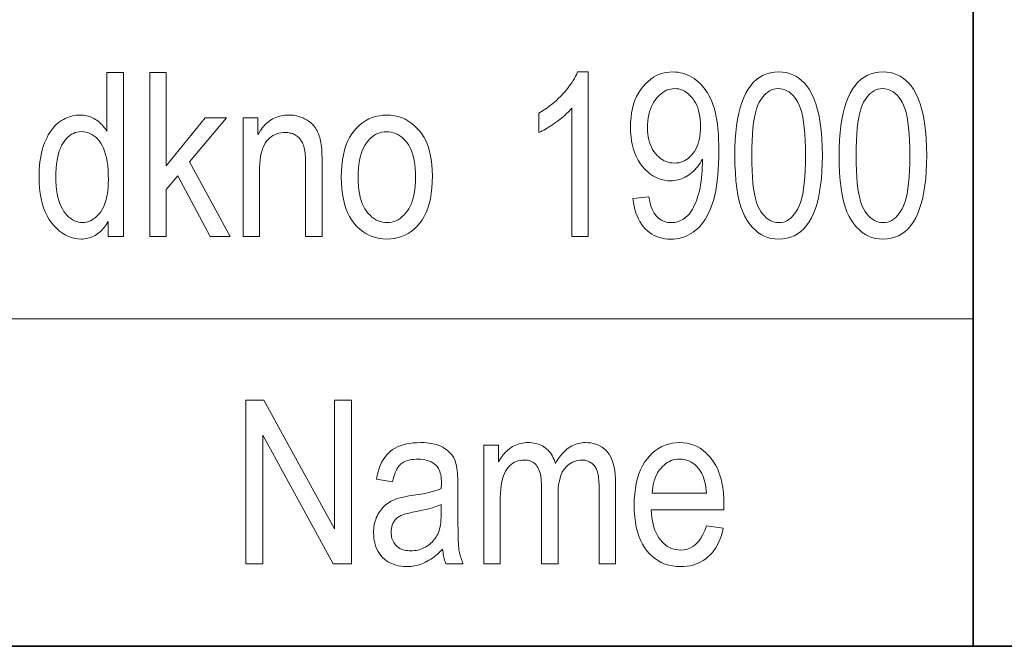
# Model space of a CAD drawing. Extents: x 5 to 2705, y 5 to 648.
# Tile 23 of 50: x 725 to 737, y 46 to 54. Entities that reach past the tile are written whole.
import ezdxf

# ---------------------------------------------------------------- set-up
doc = ezdxf.new("R2010")
doc.units = 0

msp = doc.modelspace()

# ---------------------------------------------------------------- linework, layer by layer
at = {"color": 7, "lineweight": 35}
for p, q in [((737, 74), (737, 46)), ((832, 46), (654, 46))]:
    msp.add_line(p, q, dxfattribs=at)
at = {"color": 7, "lineweight": 13}
msp.add_line((659, 50), (737, 50), dxfattribs=at)
for points in [[(726.433838, 51.006138), (726.433838, 51.18895), (726.422607, 51.168438), (726.410767, 51.148922), (726.398254, 51.130402), (726.385132, 51.112877), (726.371399, 51.096348), (726.357056, 51.080818), (726.342041, 51.06628), (726.326416, 51.052742), (726.310181, 51.040195), (726.293335, 51.028648), (726.276001, 51.01815), (726.258362, 51.008759), (726.24054, 51.000469), (726.222351, 50.993286), (726.203979, 50.987209), (726.185242, 50.982235), (726.166321, 50.978367), (726.147034, 50.975605), (726.127563, 50.973949), (726.107788, 50.973396), (726.066345, 50.97538), (726.026001, 50.981335), (725.986816, 50.991261), (725.94873, 51.005157), (725.911804, 51.023022), (725.876038, 51.044857), (725.84137, 51.07066), (725.807861, 51.100433), (725.775452, 51.134182), (725.744202, 51.171894), (725.715027, 51.213211), (725.688965, 51.257763), (725.665955, 51.305546), (725.645996, 51.35656), (725.629089, 51.410809), (725.615295, 51.468292), (725.604553, 51.529011), (725.596863, 51.59296), (725.592285, 51.660141), (725.590698, 51.730556), (725.591431, 51.779194), (725.593445, 51.826328), (725.596863, 51.871964), (725.601624, 51.916096), (725.607788, 51.958729), (725.615295, 51.999863), (725.624146, 52.039494), (725.634399, 52.077625), (725.645996, 52.114254), (725.658936, 52.149384), (725.673035, 52.182877), (725.688049, 52.214596), (725.703979, 52.244541), (725.720825, 52.272713), (725.738586, 52.29911), (725.757263, 52.323738), (725.776855, 52.346588), (725.797302, 52.367664), (725.818726, 52.386971), (725.841064, 52.404499), (725.864075, 52.420311), (725.887634, 52.43446), (725.911682, 52.446941), (725.936218, 52.45776), (725.961304, 52.466915), (725.986816, 52.474403), (726.012939, 52.480232), (726.03949, 52.48439), (726.066528, 52.486889), (726.094116, 52.48772), (726.113892, 52.487194), (726.133423, 52.485619), (726.152588, 52.482994), (726.171509, 52.479317), (726.190125, 52.47459), (726.208496, 52.468811), (726.226562, 52.461983), (726.244324, 52.454105), (726.26178, 52.445175), (726.278992, 52.435196), (726.295776, 52.424274), (726.311951, 52.412521), (726.327515, 52.399937), (726.342529, 52.38652), (726.356934, 52.372269), (726.370728, 52.357189), (726.383972, 52.341274), (726.396667, 52.324528), (726.408691, 52.30695), (726.420166, 52.28854), (726.420166, 53.006138), (726.62207, 53.006138), (726.62207, 51.006138)], [(726.942688, 51.006138), (726.942688, 53.006138), (727.14325, 53.006138), (727.14325, 51.86562), (727.620728, 52.454979), (727.881287, 52.454979), (727.427002, 51.917461), (727.926331, 51.006138), (727.679382, 51.006138), (727.285156, 51.746929), (727.14325, 51.58049), (727.14325, 51.006138)], [(732.299927, 51.006138), (732.098022, 51.006138), (732.098022, 52.570938), (732.083618, 52.554535), (732.068298, 52.538063), (732.052002, 52.521519), (732.034729, 52.50491), (732.016541, 52.488232), (731.997375, 52.471485), (731.977234, 52.45467), (731.956177, 52.43779), (731.934143, 52.420837), (731.911133, 52.40382), (731.887878, 52.38718), (731.86499, 52.371376), (731.842468, 52.356403), (731.820312, 52.342262), (731.798584, 52.328957), (731.777222, 52.316479), (731.756226, 52.304836), (731.735657, 52.294022), (731.715393, 52.284042), (731.695557, 52.274895), (731.695557, 52.512276), (731.728455, 52.531799), (731.76062, 52.55217), (731.791931, 52.573383), (731.82251, 52.595444), (731.852295, 52.618347), (731.881287, 52.642101), (731.909546, 52.666698), (731.937012, 52.692139), (731.963684, 52.71843), (731.989563, 52.745564), (732.014343, 52.773056), (732.037598, 52.800407), (732.059326, 52.827625), (732.079529, 52.854706), (732.098206, 52.881649), (732.115417, 52.908459), (732.131042, 52.935127), (732.145203, 52.961662), (732.157837, 52.98806), (732.168945, 53.014324), (732.299927, 53.014324)], [(732.845642, 51.46862), (733.039368, 51.490448), (733.050476, 51.430313), (733.065125, 51.376507), (733.083435, 51.329029), (733.105286, 51.287884), (733.130798, 51.253067), (733.159851, 51.224583), (733.192566, 51.202427), (733.228821, 51.186604), (733.268738, 51.177105), (733.312195, 51.173943), (733.332214, 51.174629), (733.351868, 51.176697), (733.371155, 51.180141), (733.390015, 51.184963), (733.408569, 51.191166), (733.426758, 51.198742), (733.444519, 51.207699), (733.461975, 51.218033), (733.479004, 51.229748), (733.495728, 51.242836), (733.511963, 51.257687), (733.52771, 51.274677), (733.542969, 51.293812), (733.557678, 51.315086), (733.57196, 51.338505), (733.585693, 51.364063), (733.598877, 51.391766), (733.611633, 51.421608), (733.62384, 51.453594), (733.635559, 51.48772), (733.646423, 51.523506), (733.656189, 51.560463), (733.664795, 51.598595), (733.672241, 51.637897), (733.678528, 51.678375), (733.683655, 51.720024), (733.687683, 51.762852), (733.690552, 51.806847), (733.692261, 51.852016), (733.692871, 51.898361), (733.692871, 51.947475), (733.679871, 51.923695), (733.666016, 51.900925), (733.651245, 51.879166), (733.635681, 51.858418), (733.619202, 51.838676), (733.601807, 51.819942), (733.583618, 51.802223), (733.564514, 51.785511), (733.544556, 51.769806), (733.523682, 51.755116), (733.50238, 51.741634), (733.480957, 51.729576), (733.459473, 51.718933), (733.437927, 51.709713), (733.41626, 51.701908), (733.394531, 51.695522), (733.372681, 51.690559), (733.35083, 51.687012), (733.328796, 51.684883), (733.306763, 51.684174), (733.267212, 51.685925), (733.22876, 51.691185), (733.191406, 51.699951), (733.155151, 51.712223), (733.120056, 51.728001), (733.085999, 51.747284), (733.053101, 51.770073), (733.02124, 51.796371), (732.99054, 51.826172), (732.960938, 51.859482), (732.93335, 51.895832), (732.90863, 51.934761), (732.886841, 51.976269), (732.86792, 52.020355), (732.851929, 52.067017), (732.838867, 52.116261), (732.828735, 52.168083), (732.821472, 52.222481), (732.817078, 52.279461), (732.815613, 52.339016), (732.817139, 52.40044), (732.821655, 52.459206), (732.829224, 52.515312), (732.839783, 52.568756), (732.853333, 52.619541), (732.869873, 52.667667), (732.889526, 52.713131), (732.912109, 52.755932), (732.937744, 52.796078), (732.96637, 52.833561), (732.997192, 52.867905), (733.029297, 52.898636), (733.062683, 52.925751), (733.097351, 52.949249), (733.133362, 52.969131), (733.170593, 52.985401), (733.209167, 52.998055), (733.249084, 53.007092), (733.290222, 53.012516), (733.332703, 53.014324), (733.363037, 53.013313), (733.393005, 53.010284), (733.422546, 53.005238), (733.45166, 52.998169), (733.480347, 52.989086), (733.508667, 52.977982), (733.53656, 52.964855), (733.564087, 52.949711), (733.591125, 52.932549), (733.617798, 52.913368), (733.643677, 52.892223), (733.668335, 52.869167), (733.691833, 52.8442), (733.71405, 52.817326), (733.735168, 52.78854), (733.755005, 52.757843), (733.773682, 52.725239), (733.791138, 52.690723), (733.807373, 52.654297), (733.822449, 52.615959), (733.836182, 52.574936), (733.848511, 52.530449), (733.859314, 52.482494), (733.868713, 52.431076), (733.876709, 52.376194), (733.883179, 52.317844), (733.888245, 52.256027), (733.891846, 52.19075), (733.894043, 52.122005), (733.894775, 52.049793), (733.893982, 51.969234), (733.891663, 51.892361), (733.887756, 51.819168), (733.882324, 51.749657), (733.875305, 51.683834), (733.86676, 51.621689), (733.856628, 51.563232), (733.844971, 51.508457), (733.831787, 51.457367), (733.817017, 51.409958), (733.800903, 51.36562), (733.783691, 51.323738), (733.765381, 51.284309), (733.745972, 51.247337), (733.725403, 51.212822), (733.703796, 51.180763), (733.68103, 51.151157), (733.657227, 51.124008), (733.632263, 51.099316), (733.606201, 51.07708), (733.579285, 51.057121), (733.551758, 51.039261), (733.523499, 51.023506), (733.49469, 51.00985), (733.46521, 50.998295), (733.435059, 50.988838), (733.404297, 50.981487), (733.372864, 50.976234), (733.34082, 50.973083), (733.308105, 50.972031), (733.271362, 50.973309), (733.23584, 50.977135), (733.201538, 50.983513), (733.168457, 50.992439), (733.136597, 51.003922), (733.105957, 51.017952), (733.076538, 51.034534), (733.048401, 51.053669), (733.021423, 51.075352), (732.995728, 51.09959), (732.971619, 51.12624), (732.949524, 51.15517), (732.929504, 51.186378), (732.911438, 51.219864), (732.895447, 51.255627), (732.88147, 51.293667), (732.869446, 51.333988), (732.859497, 51.376587), (732.851562, 51.421467)], [(734.089844, 51.992496), (734.091187, 52.090736), (734.095276, 52.18409), (734.102051, 52.272564), (734.111572, 52.356152), (734.123779, 52.434856), (734.138733, 52.508675), (734.156372, 52.57761), (734.176697, 52.641663), (734.199829, 52.700832), (734.225586, 52.755116), (734.254028, 52.804363), (734.285034, 52.848431), (734.318665, 52.88731), (734.354797, 52.921009), (734.393555, 52.94952), (734.434875, 52.972851), (734.478821, 52.990993), (734.525269, 53.003956), (734.574341, 53.01173), (734.625977, 53.014324), (734.671936, 53.012222), (734.715881, 53.00592), (734.757812, 52.995415), (734.797791, 52.980709), (734.835754, 52.9618), (734.871704, 52.93869), (734.905701, 52.911377), (734.937683, 52.879864), (734.967712, 52.844147), (734.995728, 52.80423), (735.026794, 52.750435), (735.054626, 52.690559), (735.079224, 52.624596), (735.100464, 52.552551), (735.118469, 52.474419), (735.13324, 52.390202), (735.144714, 52.299904), (735.152893, 52.203518), (735.157776, 52.101048), (735.159424, 51.992496), (735.158081, 51.894768), (735.154053, 51.801853), (735.147278, 51.713757), (735.137817, 51.630478), (735.125671, 51.55201), (735.110779, 51.478363), (735.093262, 51.409527), (735.072998, 51.345509), (735.050049, 51.286308), (735.024353, 51.231922), (734.996033, 51.182545), (734.965088, 51.138363), (734.931519, 51.099377), (734.895386, 51.065594), (734.856567, 51.037003), (734.815125, 51.013615), (734.771118, 50.995422), (734.724426, 50.982426), (734.675171, 50.974628), (734.623291, 50.972031), (734.577209, 50.974323), (734.532837, 50.981197), (734.490173, 50.992661), (734.449219, 51.008701), (734.409912, 51.029331), (734.372375, 51.054543), (734.336548, 51.084335), (734.302429, 51.118717), (734.269958, 51.157681), (734.239258, 51.201225), (734.210876, 51.250393), (734.185486, 51.306221), (734.163025, 51.368702), (734.143616, 51.437843), (734.127197, 51.513641), (734.11377, 51.596096), (734.103271, 51.685211), (734.095825, 51.780979), (734.09137, 51.883408)], [(735.364075, 51.992496), (735.365417, 52.090736), (735.369507, 52.18409), (735.376282, 52.272564), (735.385803, 52.356152), (735.39801, 52.434856), (735.412903, 52.508675), (735.430603, 52.57761), (735.450928, 52.641663), (735.473999, 52.700832), (735.499817, 52.755116), (735.528259, 52.804363), (735.559265, 52.848431), (735.592834, 52.88731), (735.629028, 52.921009), (735.667786, 52.94952), (735.709106, 52.972851), (735.752991, 52.990993), (735.7995, 53.003956), (735.848572, 53.01173), (735.900208, 53.014324), (735.946167, 53.012222), (735.990112, 53.00592), (736.032043, 52.995415), (736.072021, 52.980709), (736.109985, 52.9618), (736.145935, 52.93869), (736.179932, 52.911377), (736.211914, 52.879864), (736.241943, 52.844147), (736.269958, 52.80423), (736.301025, 52.750435), (736.328857, 52.690559), (736.353394, 52.624596), (736.374695, 52.552551), (736.3927, 52.474419), (736.407471, 52.390202), (736.418884, 52.299904), (736.427063, 52.203518), (736.432007, 52.101048), (736.433655, 51.992496), (736.432312, 51.894768), (736.428223, 51.801853), (736.421509, 51.713757), (736.412048, 51.630478), (736.399902, 51.55201), (736.38501, 51.478363), (736.367432, 51.409527), (736.347229, 51.345509), (736.324219, 51.286308), (736.298584, 51.231922), (736.270264, 51.182545), (736.239319, 51.138363), (736.20575, 51.099377), (736.169556, 51.065594), (736.130798, 51.037003), (736.089355, 51.013615), (736.045349, 50.995422), (735.998657, 50.982426), (735.949402, 50.974628), (735.897461, 50.972031), (735.85144, 50.974323), (735.807068, 50.981197), (735.764343, 50.992661), (735.723389, 51.008701), (735.684143, 51.029331), (735.646606, 51.054543), (735.610779, 51.084335), (735.576599, 51.118717), (735.544189, 51.157681), (735.513428, 51.201225), (735.485046, 51.250393), (735.459656, 51.306221), (735.437256, 51.368702), (735.417847, 51.437843), (735.401428, 51.513641), (735.387939, 51.596096), (735.377502, 51.685211), (735.370056, 51.780979), (735.36554, 51.883408)], [(733.671021, 52.351295), (733.670044, 52.393219), (733.667175, 52.433315), (733.662415, 52.471581), (733.655762, 52.508022), (733.647156, 52.542633), (733.636658, 52.575417), (733.624207, 52.606369), (733.609924, 52.635498), (733.593689, 52.662796), (733.5755, 52.688267), (733.556152, 52.711594), (733.536194, 52.732468), (733.515625, 52.750885), (733.494568, 52.766846), (733.472839, 52.780354), (733.450623, 52.791405), (733.427795, 52.799999), (733.404419, 52.806137), (733.380432, 52.809822), (733.355896, 52.81105), (733.330261, 52.809738), (733.305176, 52.805809), (733.28064, 52.799263), (733.256653, 52.790092), (733.233276, 52.778309), (733.210449, 52.763901), (733.18811, 52.746876), (733.166382, 52.72723), (733.145264, 52.704964), (733.124634, 52.68008), (733.105347, 52.653015), (733.088074, 52.624199), (733.072815, 52.593643), (733.05957, 52.561337), (733.048401, 52.527283), (733.039246, 52.491486), (733.032166, 52.453941), (733.027039, 52.41465), (733.023987, 52.373615), (733.02301, 52.33083), (733.023987, 52.292339), (733.026855, 52.255444), (733.031738, 52.220142), (733.038513, 52.18644), (733.047241, 52.154331), (733.057861, 52.123817), (733.070435, 52.094902), (733.085022, 52.067585), (733.10144, 52.041862), (733.119873, 52.017735), (733.139587, 51.995571), (733.160156, 51.975742), (733.181396, 51.958244), (733.203491, 51.943081), (733.226257, 51.930252), (733.249878, 51.919754), (733.27417, 51.911587), (733.299316, 51.905754), (733.325134, 51.902256), (733.351807, 51.901089), (733.378113, 51.902264), (733.403625, 51.905785), (733.428345, 51.911648), (733.452209, 51.919861), (733.475281, 51.93042), (733.497498, 51.943329), (733.518921, 51.95858), (733.53949, 51.976177), (733.559265, 51.996124), (733.578247, 52.018417), (733.595886, 52.042862), (733.611633, 52.069275), (733.625549, 52.097652), (733.637634, 52.127995), (733.647827, 52.160297), (733.656189, 52.194569), (733.662659, 52.230804), (733.667297, 52.269001), (733.670105, 52.309166)], [(734.295837, 51.992496), (734.296814, 51.8983), (734.299561, 51.810532), (734.30426, 51.729187), (734.310791, 51.65427), (734.319214, 51.585777), (734.329468, 51.523708), (734.341614, 51.468067), (734.355652, 51.418854), (734.371521, 51.376064), (734.389282, 51.339699), (734.408508, 51.308205), (734.428772, 51.280025), (734.450073, 51.255161), (734.472473, 51.233612), (734.495911, 51.215382), (734.520325, 51.200462), (734.545898, 51.188858), (734.572449, 51.180573), (734.600037, 51.175598), (734.628723, 51.173943), (734.655823, 51.175621), (734.682068, 51.180653), (734.707336, 51.189045), (734.73175, 51.20079), (734.755249, 51.215893), (734.777893, 51.234352), (734.799561, 51.256165), (734.820374, 51.281334), (734.840271, 51.309864), (734.859314, 51.341743), (734.876892, 51.378456), (734.8927, 51.421471), (734.906616, 51.470791), (734.91864, 51.526409), (734.928894, 51.588333), (734.937195, 51.656559), (734.943726, 51.731091), (734.948364, 51.811924), (734.951111, 51.899055), (734.952087, 51.992496), (734.951111, 52.086945), (734.948303, 52.174923), (734.943665, 52.256439), (734.937134, 52.331486), (734.928711, 52.400066), (734.918396, 52.462181), (734.90625, 52.51783), (734.892273, 52.567013), (734.876343, 52.609726), (734.858582, 52.645973), (734.839355, 52.677338), (734.819031, 52.705402), (734.797546, 52.730164), (734.775024, 52.751621), (734.751343, 52.769779), (734.726562, 52.784637), (734.700684, 52.796192), (734.673706, 52.804447), (734.64563, 52.809399), (734.616455, 52.81105), (734.5896, 52.809372), (734.56366, 52.804337), (734.538574, 52.795948), (734.514404, 52.784203), (734.491089, 52.769096), (734.468689, 52.750641), (734.447205, 52.728825), (734.426575, 52.703655), (734.406799, 52.675129), (734.387939, 52.643246), (734.370422, 52.606533), (734.354797, 52.563519), (734.341003, 52.514202), (734.328979, 52.45858), (734.318848, 52.396656), (734.310608, 52.32843), (734.304138, 52.253899), (734.299561, 52.173069), (734.296753, 52.085934)], [(735.570068, 51.992496), (735.570984, 51.8983), (735.573792, 51.810532), (735.578491, 51.729187), (735.585022, 51.65427), (735.593445, 51.585777), (735.603699, 51.523708), (735.615845, 51.468067), (735.629883, 51.418854), (735.645752, 51.376064), (735.663513, 51.339699), (735.682739, 51.308205), (735.703003, 51.280025), (735.724304, 51.255161), (735.746704, 51.233612), (735.770081, 51.215382), (735.794556, 51.200462), (735.820068, 51.188858), (735.84668, 51.180573), (735.874268, 51.175598), (735.902954, 51.173943), (735.930054, 51.175621), (735.956238, 51.180653), (735.981567, 51.189045), (736.005981, 51.20079), (736.02948, 51.215893), (736.052063, 51.234352), (736.073792, 51.256165), (736.094604, 51.281334), (736.114502, 51.309864), (736.133484, 51.341743), (736.151123, 51.378456), (736.166931, 51.421471), (736.180847, 51.470791), (736.192871, 51.526409), (736.203064, 51.588333), (736.211426, 51.656559), (736.217896, 51.731091), (736.222534, 51.811924), (736.225342, 51.899055), (736.226257, 51.992496), (736.225342, 52.086945), (736.222534, 52.174923), (736.217834, 52.256439), (736.211304, 52.331486), (736.202881, 52.400066), (736.192627, 52.462181), (736.180481, 52.51783), (736.166443, 52.567013), (736.150574, 52.609726), (736.132812, 52.645973), (736.113586, 52.677338), (736.093262, 52.705402), (736.071777, 52.730164), (736.049194, 52.751621), (736.025574, 52.769779), (736.000793, 52.784637), (735.974915, 52.796192), (735.947937, 52.804447), (735.919861, 52.809399), (735.890686, 52.81105), (735.863831, 52.809372), (735.837891, 52.804337), (735.812805, 52.795948), (735.788635, 52.784203), (735.76532, 52.769096), (735.74292, 52.750641), (735.721375, 52.728825), (735.700745, 52.703655), (735.68103, 52.675129), (735.66217, 52.643246), (735.644653, 52.606533), (735.629028, 52.563519), (735.615173, 52.514202), (735.60321, 52.45858), (735.593079, 52.396656), (735.584778, 52.32843), (735.578369, 52.253899), (735.57373, 52.173069), (735.570984, 52.085934)], [(728.083191, 51.006138), (728.083191, 52.454979), (728.264648, 52.454979), (728.264648, 52.248974), (728.278076, 52.272381), (728.292053, 52.294571), (728.30658, 52.315544), (728.321716, 52.335304), (728.337463, 52.353851), (728.353821, 52.371185), (728.370728, 52.387302), (728.388184, 52.40221), (728.406311, 52.415897), (728.424988, 52.428375), (728.444214, 52.439651), (728.463989, 52.449741), (728.484375, 52.458641), (728.50531, 52.466354), (728.526794, 52.472885), (728.548828, 52.478226), (728.571411, 52.48238), (728.594543, 52.485348), (728.618286, 52.487125), (728.642578, 52.48772), (728.661499, 52.487347), (728.680176, 52.486221), (728.698547, 52.484344), (728.716675, 52.481716), (728.734497, 52.47834), (728.752014, 52.474213), (728.769226, 52.469337), (728.786194, 52.463711), (728.802856, 52.457333), (728.819214, 52.450203), (728.835144, 52.442467), (728.850464, 52.434269), (728.865112, 52.425606), (728.87915, 52.416477), (728.892578, 52.406887), (728.905334, 52.396835), (728.91748, 52.386314), (728.929016, 52.375332), (728.939941, 52.363888), (728.950195, 52.351978), (728.9599, 52.339474), (728.969116, 52.326248), (728.977783, 52.312298), (728.986023, 52.297626), (728.993713, 52.28223), (729.000854, 52.266109), (729.007568, 52.249268), (729.013733, 52.231705), (729.019409, 52.213417), (729.024536, 52.194405), (729.029236, 52.173996), (729.033386, 52.151512), (729.037048, 52.126957), (729.040283, 52.100327), (729.042969, 52.071621), (729.045166, 52.040844), (729.046875, 52.007992), (729.048157, 51.973068), (729.048889, 51.936069), (729.049133, 51.896996), (729.049133, 51.006138), (728.847229, 51.006138), (728.847229, 51.887447), (728.846924, 51.91851), (728.84613, 51.947857), (728.844727, 51.975483), (728.842834, 52.001389), (728.840393, 52.025578), (728.837402, 52.048046), (728.833801, 52.068798), (728.829712, 52.08783), (728.825073, 52.105141), (728.819885, 52.120735), (728.814148, 52.135136), (728.8078, 52.148865), (728.800781, 52.16193), (728.793152, 52.174324), (728.784973, 52.18605), (728.776123, 52.197105), (728.766663, 52.207497), (728.756592, 52.217216), (728.745911, 52.226269), (728.734619, 52.23465), (728.722839, 52.242298), (728.710693, 52.249138), (728.698181, 52.255177), (728.685303, 52.260406), (728.672058, 52.264835), (728.658447, 52.268456), (728.64447, 52.271275), (728.630066, 52.273285), (728.615356, 52.274494), (728.600281, 52.274895), (728.57196, 52.273819), (728.5448, 52.270584), (728.518799, 52.265198), (728.493958, 52.257652), (728.470337, 52.247952), (728.447876, 52.236095), (728.426575, 52.222084), (728.406433, 52.205921), (728.387512, 52.187599), (728.36969, 52.167122), (728.353394, 52.144024), (728.338745, 52.117844), (728.325867, 52.088581), (728.314697, 52.056232), (728.305237, 52.020805), (728.297485, 51.982292), (728.291504, 51.940693), (728.28717, 51.896015), (728.284607, 51.848251), (728.283752, 51.797405), (728.283752, 51.006138)], [(729.28241, 51.730556), (729.283997, 51.803749), (729.288696, 51.87326), (729.29657, 51.939083), (729.307617, 52.001228), (729.321777, 52.059685), (729.339111, 52.11446), (729.359619, 52.16555), (729.38324, 52.212959), (729.410034, 52.256683), (729.439941, 52.296726), (729.472351, 52.333015), (729.506348, 52.365482), (729.542053, 52.394131), (729.579468, 52.418961), (729.61853, 52.439972), (729.659241, 52.457161), (729.70166, 52.470531), (729.745789, 52.48008), (729.791565, 52.485809), (729.838989, 52.48772), (729.885742, 52.485809), (729.930847, 52.48008), (729.974426, 52.470531), (730.016479, 52.457161), (730.056946, 52.439972), (730.095886, 52.418961), (730.13324, 52.394131), (730.169067, 52.365482), (730.203308, 52.333015), (730.236023, 52.296726), (730.266357, 52.256832), (730.293457, 52.213558), (730.317444, 52.166901), (730.338196, 52.116859), (730.355713, 52.063438), (730.370117, 52.00663), (730.381287, 51.946438), (730.389221, 51.882862), (730.394043, 51.815907), (730.39563, 51.745564), (730.394043, 51.669521), (730.389343, 51.597462), (730.381531, 51.529385), (730.370544, 51.465294), (730.356384, 51.405182), (730.339172, 51.349056), (730.318726, 51.296917), (730.295227, 51.248756), (730.268555, 51.204582), (730.23877, 51.164391), (730.206482, 51.128101), (730.172546, 51.095634), (730.136902, 51.066982), (730.099487, 51.042152), (730.060364, 51.021145), (730.019531, 51.003956), (729.97699, 50.990585), (729.932739, 50.981037), (729.886719, 50.975307), (729.838989, 50.973396), (729.792053, 50.975311), (729.746704, 50.981064), (729.702942, 50.990646), (729.660767, 51.004063), (729.620239, 51.021317), (729.581238, 51.0424), (729.543884, 51.067318), (729.508118, 51.096069), (729.473938, 51.128654), (729.441345, 51.165073), (729.411133, 51.205231), (729.384094, 51.249031), (729.360291, 51.296471), (729.3396, 51.347557), (729.322144, 51.402283), (729.3078, 51.460655), (729.296692, 51.522667), (729.288757, 51.588322), (729.283997, 51.657619)], [(725.796753, 51.729195), (725.797668, 51.674431), (725.800598, 51.622562), (725.805481, 51.573586), (725.812317, 51.527504), (725.821106, 51.48431), (725.831848, 51.444008), (725.844543, 51.406601), (725.859131, 51.372086), (725.875732, 51.340462), (725.894287, 51.311729), (725.914124, 51.285809), (725.93457, 51.262619), (725.955688, 51.242153), (725.977417, 51.224419), (725.999817, 51.209412), (726.022888, 51.197132), (726.046509, 51.187584), (726.070862, 51.180763), (726.095825, 51.17667), (726.121399, 51.175304), (726.146729, 51.176617), (726.171326, 51.180546), (726.195312, 51.187092), (726.218567, 51.196262), (726.24115, 51.208046), (726.263, 51.222454), (726.284241, 51.239479), (726.304749, 51.259125), (726.324646, 51.281391), (726.343811, 51.306274), (726.361694, 51.333805), (726.377686, 51.36401), (726.391785, 51.396889), (726.404053, 51.432442), (726.414368, 51.470669), (726.422852, 51.511566), (726.429443, 51.555141), (726.434143, 51.601391), (726.437012, 51.650314), (726.437927, 51.701908), (726.437012, 51.761112), (726.434143, 51.817024), (726.429443, 51.869652), (726.422852, 51.918991), (726.414368, 51.965038), (726.404053, 52.007801), (726.391785, 52.047276), (726.377686, 52.083466), (726.361694, 52.116364), (726.343811, 52.145973), (726.324463, 52.172543), (726.304199, 52.196316), (726.282898, 52.217289), (726.26062, 52.23547), (726.237366, 52.250851), (726.213135, 52.263435), (726.187927, 52.273224), (726.161743, 52.280216), (726.134583, 52.284412), (726.106384, 52.285812), (726.08136, 52.284466), (726.057068, 52.280434), (726.033447, 52.273716), (726.010559, 52.264309), (725.988403, 52.252216), (725.966919, 52.237434), (725.946167, 52.219963), (725.926086, 52.199806), (725.906738, 52.176964), (725.888123, 52.151432), (725.870789, 52.12302), (725.855225, 52.091541), (725.841492, 52.056992), (725.829651, 52.019371), (725.81958, 51.978683), (725.81134, 51.934925), (725.804932, 51.888096), (725.800354, 51.8382), (725.797607, 51.785229)], [(729.488403, 51.730556), (729.489441, 51.675789), (729.492493, 51.623901), (729.49762, 51.57489), (729.504761, 51.528759), (729.513977, 51.485504), (729.525208, 51.445129), (729.538513, 51.407631), (729.553894, 51.373013), (729.571289, 51.341274), (729.590698, 51.312412), (729.611694, 51.286362), (729.633606, 51.263054), (729.656555, 51.242489), (729.68042, 51.224663), (729.705322, 51.209583), (729.731201, 51.197243), (729.758057, 51.187645), (729.785889, 51.18079), (729.814697, 51.176678), (729.844482, 51.175304), (729.872437, 51.176689), (729.899597, 51.180843), (729.925964, 51.187767), (729.951538, 51.19746), (729.976318, 51.209923), (730.000244, 51.225155), (730.023376, 51.243156), (730.045715, 51.263927), (730.067261, 51.287468), (730.088013, 51.313778), (730.1073, 51.342869), (730.124573, 51.37476), (730.139832, 51.409447), (730.153015, 51.44693), (730.164246, 51.487209), (730.17334, 51.530285), (730.180481, 51.576157), (730.185547, 51.624828), (730.188599, 51.676296), (730.189636, 51.730556), (730.188599, 51.785069), (730.185547, 51.836723), (730.18042, 51.885532), (730.173279, 51.931484), (730.164062, 51.97459), (730.152771, 52.014843), (730.139465, 52.052242), (730.124146, 52.086792), (730.10675, 52.118492), (730.08728, 52.147339), (730.066345, 52.173389), (730.044434, 52.196697), (730.021484, 52.217262), (729.99762, 52.235088), (729.972717, 52.250168), (729.946838, 52.262508), (729.919983, 52.272106), (729.892151, 52.278961), (729.863342, 52.283073), (729.833557, 52.284447), (729.805359, 52.28307), (729.777954, 52.278934), (729.751404, 52.272045), (729.725708, 52.262402), (729.700867, 52.25), (729.67688, 52.23484), (729.653748, 52.21693), (729.631409, 52.196262), (729.609985, 52.172836), (729.589355, 52.146656), (729.57019, 52.117695), (729.55304, 52.085918), (729.537842, 52.051334), (729.524719, 52.013943), (729.513611, 51.973736), (729.504578, 51.930721), (729.497498, 51.884895), (729.492432, 51.836262), (729.48938, 51.784813)], [(728.115295, 47.006138), (728.115295, 49.006138), (728.337646, 49.006138), (729.19989, 47.435879), (729.19989, 49.006138), (729.407227, 49.006138), (729.407227, 47.006138), (729.184875, 47.006138), (728.324036, 48.577763), (728.324036, 47.006138)], [(730.520508, 47.184856), (730.500183, 47.164364), (730.479797, 47.144909), (730.459167, 47.126492), (730.438416, 47.109112), (730.41748, 47.09277), (730.396362, 47.077461), (730.375122, 47.06319), (730.353699, 47.049957), (730.332153, 47.037762), (730.310364, 47.0266), (730.288452, 47.016491), (730.266418, 47.007446), (730.244141, 46.999466), (730.221741, 46.99255), (730.199219, 46.986698), (730.176453, 46.981907), (730.153564, 46.978184), (730.130493, 46.975525), (730.1073, 46.973927), (730.083923, 46.973396), (730.047546, 46.974514), (730.012695, 46.977871), (729.97937, 46.983463), (729.94751, 46.991295), (729.917114, 47.001362), (729.888306, 47.013668), (729.860901, 47.02821), (729.835083, 47.044991), (729.81073, 47.064011), (729.787903, 47.085266), (729.766907, 47.108418), (729.748108, 47.133121), (729.731506, 47.159386), (729.717163, 47.187202), (729.705017, 47.216576), (729.695068, 47.247501), (729.687317, 47.279984), (729.681763, 47.314022), (729.678467, 47.349617), (729.677368, 47.386765), (729.677917, 47.411583), (729.679443, 47.435825), (729.682007, 47.459496), (729.685669, 47.48259), (729.690308, 47.505116), (729.696045, 47.527065), (729.702759, 47.548443), (729.710571, 47.569248), (729.71936, 47.589481), (729.729187, 47.609138), (729.73999, 47.62809), (729.751465, 47.646191), (729.763733, 47.663452), (729.776794, 47.679863), (729.790588, 47.695427), (729.805176, 47.710148), (729.820496, 47.724022), (729.836609, 47.737053), (729.853455, 47.749233), (729.871094, 47.760571), (729.890015, 47.771198), (729.910828, 47.781254), (729.933472, 47.790737), (729.957947, 47.799644), (729.984314, 47.80798), (730.012512, 47.815742), (730.042603, 47.822933), (730.074524, 47.829548), (730.108337, 47.83559), (730.143921, 47.841064), (730.191772, 47.848293), (730.236938, 47.855797), (730.27948, 47.863571), (730.319458, 47.871624), (730.35675, 47.879944), (730.391479, 47.888538), (730.423584, 47.897408), (730.453003, 47.906548), (730.479858, 47.915962), (730.504089, 47.925648), (730.505493, 47.988403), (730.504944, 48.017258), (730.503357, 48.044338), (730.500671, 48.069645), (730.496948, 48.093178), (730.492188, 48.114937), (730.486328, 48.134922), (730.479431, 48.153137), (730.471436, 48.169575), (730.462402, 48.184242), (730.452271, 48.197132), (730.436462, 48.213722), (730.419006, 48.228565), (730.400024, 48.241665), (730.379333, 48.253014), (730.357117, 48.262619), (730.333252, 48.270477), (730.3078, 48.276588), (730.280701, 48.280952), (730.252014, 48.283573), (730.22168, 48.284447), (730.194336, 48.283867), (730.168335, 48.282127), (730.143799, 48.279228), (730.120667, 48.275169), (730.098938, 48.269951), (730.078613, 48.263573), (730.059753, 48.256035), (730.042297, 48.247337), (730.026245, 48.23748), (730.011597, 48.226463), (729.998047, 48.213852), (729.985229, 48.199207), (729.973206, 48.182529), (729.961853, 48.163818), (729.951233, 48.143074), (729.941406, 48.1203), (729.932251, 48.09549), (729.923889, 48.068649), (729.916199, 48.039772), (729.909302, 48.008865), (729.711487, 48.041607), (729.720825, 48.086998), (729.731873, 48.129848), (729.744629, 48.170162), (729.759155, 48.207939), (729.775452, 48.243179), (729.793396, 48.275879), (729.81311, 48.306042), (729.834595, 48.333668), (729.857788, 48.358757), (729.88269, 48.38131), (729.909607, 48.401527), (729.938721, 48.419617), (729.970032, 48.435577), (730.003601, 48.449413), (730.039429, 48.461117), (730.077454, 48.470695), (730.117676, 48.478142), (730.160095, 48.483463), (730.204834, 48.486656), (730.251709, 48.48772), (730.288269, 48.487019), (730.323242, 48.484909), (730.356628, 48.481396), (730.388367, 48.476479), (730.418518, 48.470154), (730.447021, 48.462425), (730.473938, 48.453293), (730.499268, 48.442753), (730.522949, 48.430809), (730.545044, 48.417461), (730.565552, 48.403076), (730.584473, 48.38802), (730.601807, 48.372299), (730.617615, 48.355907), (730.631836, 48.338844), (730.64447, 48.321117), (730.655579, 48.302719), (730.6651, 48.283653), (730.673035, 48.26392), (730.679443, 48.243519), (730.684753, 48.221828), (730.689453, 48.198227), (730.693665, 48.172714), (730.697327, 48.14529), (730.700378, 48.115959), (730.702881, 48.084721), (730.704895, 48.051567), (730.706238, 48.016506), (730.707092, 47.979534), (730.707397, 47.940655), (730.707397, 47.613232), (730.70752, 47.547016), (730.707886, 47.485893), (730.708557, 47.429855), (730.709473, 47.378906), (730.710632, 47.333046), (730.712036, 47.292278), (730.713745, 47.256596), (730.715698, 47.226002), (730.717896, 47.200497), (730.720337, 47.18008), (730.723206, 47.162258), (730.726562, 47.144527), (730.730408, 47.126896), (730.734741, 47.109356), (730.739624, 47.091915), (730.744995, 47.07457), (730.750854, 47.05732), (730.757202, 47.040161), (730.764099, 47.023102), (730.771484, 47.006138), (730.561401, 47.006138), (730.555359, 47.021431), (730.549744, 47.037296), (730.544556, 47.053738), (730.539795, 47.070747), (730.535461, 47.088333), (730.531616, 47.106491), (730.528198, 47.125225), (730.525146, 47.144527), (730.522583, 47.164406)], [(731.022522, 47.006138), (731.022522, 48.454979), (731.202637, 48.454979), (731.202637, 48.251705), (731.214966, 48.27383), (731.227966, 48.294922), (731.241699, 48.31498), (731.256104, 48.333996), (731.271179, 48.351978), (731.286926, 48.368919), (731.303345, 48.384827), (731.320496, 48.3997), (731.338257, 48.413532), (731.35675, 48.426331), (731.375793, 48.437992), (731.395142, 48.448429), (731.414856, 48.457638), (731.434937, 48.465618), (731.455322, 48.472374), (731.476135, 48.477898), (731.497253, 48.482197), (731.518738, 48.485264), (731.540588, 48.487106), (731.562744, 48.48772), (731.587463, 48.487072), (731.61145, 48.485126), (731.634583, 48.481888), (731.656982, 48.477352), (731.678589, 48.471519), (731.699402, 48.46439), (731.719421, 48.455967), (731.738708, 48.446247), (731.757202, 48.43523), (731.774902, 48.422916), (731.791748, 48.409363), (731.807556, 48.394623), (731.822388, 48.378696), (731.836243, 48.36158), (731.849121, 48.343281), (731.860962, 48.323792), (731.871826, 48.303116), (731.881653, 48.281254), (731.890503, 48.258205), (731.898376, 48.233971), (731.912781, 48.258709), (731.927612, 48.282181), (731.942871, 48.304386), (731.958496, 48.325321), (731.974609, 48.344986), (731.99115, 48.36338), (732.008057, 48.380508), (732.025391, 48.39637), (732.043213, 48.410961), (732.061401, 48.424282), (732.080017, 48.436337), (732.09906, 48.447121), (732.118469, 48.456635), (732.138245, 48.464882), (732.158447, 48.471863), (732.179016, 48.47757), (732.200012, 48.48201), (732.221436, 48.485184), (732.243164, 48.487087), (732.265381, 48.48772), (732.298767, 48.486561), (732.330688, 48.483082), (732.361145, 48.477283), (732.390198, 48.469166), (732.417847, 48.458729), (732.44397, 48.445972), (732.468689, 48.430901), (732.491943, 48.413506), (732.513733, 48.393791), (732.534119, 48.371758), (732.552795, 48.347176), (732.569458, 48.319809), (732.584229, 48.289658), (732.596985, 48.256725), (732.607788, 48.221008), (732.616638, 48.18251), (732.623535, 48.141228), (732.628418, 48.09716), (732.631348, 48.050312), (732.632324, 48.000679), (732.632324, 47.006138), (732.431824, 47.006138), (732.431824, 47.918827), (732.43158, 47.949024), (732.430908, 47.977406), (732.429749, 48.003975), (732.428223, 48.028728), (732.426147, 48.05167), (732.423706, 48.072796), (732.420776, 48.092106), (732.417419, 48.109604), (732.413574, 48.125286), (732.409302, 48.139153), (732.404541, 48.151821), (732.39917, 48.163902), (732.39325, 48.175396), (732.38678, 48.186302), (732.379761, 48.196621), (732.372192, 48.206356), (732.364075, 48.215504), (732.355347, 48.224064), (732.34613, 48.232037), (732.336304, 48.239426), (732.326111, 48.246166), (732.315613, 48.252193), (732.304932, 48.257515), (732.293945, 48.262127), (732.282776, 48.266029), (732.271301, 48.269222), (732.259644, 48.271706), (732.247681, 48.273476), (732.235474, 48.27454), (732.223083, 48.274895), (732.197632, 48.273865), (732.173157, 48.270775), (732.149597, 48.265625), (732.127014, 48.258415), (732.105408, 48.249146), (732.084717, 48.237816), (732.065002, 48.224426), (732.046265, 48.208977), (732.028442, 48.191463), (732.011597, 48.171894), (731.996033, 48.150116), (731.982117, 48.125973), (731.969849, 48.099472), (731.959229, 48.070614), (731.950195, 48.039391), (731.942871, 48.00581), (731.937134, 47.969868), (731.933044, 47.931568), (731.930603, 47.890907), (731.929749, 47.847885), (731.929749, 47.006138), (731.727844, 47.006138), (731.727844, 47.947475), (731.727295, 47.982426), (731.725647, 48.015251), (731.7229, 48.045948), (731.718994, 48.074516), (731.71405, 48.100952), (731.707947, 48.125263), (731.700745, 48.147446), (731.692505, 48.167503), (731.683105, 48.185429), (731.672607, 48.201225), (731.661133, 48.215225), (731.648804, 48.227749), (731.635681, 48.238796), (731.621704, 48.248375), (731.606934, 48.256477), (731.591309, 48.263107), (731.574829, 48.268265), (731.557556, 48.27195), (731.539429, 48.274158), (731.520508, 48.274895), (731.49353, 48.273785), (731.467712, 48.270451), (731.443054, 48.264889), (731.419495, 48.257107), (731.397156, 48.247101), (731.375977, 48.234871), (731.355957, 48.220413), (731.337097, 48.203735), (731.319397, 48.184834), (731.302856, 48.163708), (731.28772, 48.139637), (731.27417, 48.111897), (731.262207, 48.080482), (731.251831, 48.045403), (731.243042, 48.006649), (731.23584, 47.96423), (731.230225, 47.918137), (731.226257, 47.868374), (731.223877, 47.814945), (731.223083, 47.757843), (731.223083, 47.006138)], [(733.741516, 47.472713), (733.948853, 47.441338), (733.937622, 47.396091), (733.924744, 47.353123), (733.910217, 47.312435), (733.893982, 47.274025), (733.876038, 47.237892), (733.856445, 47.204037), (733.835144, 47.172462), (733.812195, 47.143166), (733.787598, 47.116146), (733.761292, 47.091404), (733.733459, 47.068981), (733.704407, 47.04892), (733.674011, 47.031219), (733.642334, 47.015877), (733.609314, 47.002899), (733.575073, 46.992275), (733.53949, 46.984016), (733.502625, 46.978115), (733.464417, 46.974575), (733.424988, 46.973396), (733.375488, 46.975311), (733.327881, 46.981064), (733.282227, 46.990646), (733.238464, 47.004063), (733.196655, 47.021317), (733.156738, 47.0424), (733.118774, 47.067318), (733.082703, 47.096069), (733.048584, 47.128654), (733.016357, 47.165073), (732.986694, 47.205109), (732.960144, 47.248539), (732.936707, 47.295368), (732.916443, 47.345592), (732.899231, 47.399216), (732.885193, 47.456234), (732.874268, 47.516651), (732.866455, 47.580463), (732.861755, 47.647675), (732.860168, 47.718281), (732.861755, 47.791534), (732.866455, 47.861225), (732.87439, 47.927361), (732.885376, 47.989929), (732.899597, 48.048943), (732.916931, 48.104393), (732.937378, 48.156281), (732.960999, 48.204609), (732.987793, 48.249378), (733.017761, 48.290585), (733.05011, 48.328041), (733.084106, 48.361553), (733.119873, 48.391125), (733.157227, 48.416752), (733.196289, 48.438438), (733.237061, 48.456181), (733.27948, 48.469978), (733.323547, 48.479836), (733.369324, 48.485748), (733.416809, 48.48772), (733.462158, 48.485783), (733.505981, 48.479973), (733.548279, 48.470284), (733.58905, 48.456726), (733.628235, 48.439289), (733.665955, 48.41798), (733.702148, 48.392796), (733.736816, 48.363735), (733.769897, 48.330803), (733.801514, 48.293995), (733.830811, 48.253517), (733.856995, 48.209576), (733.880127, 48.162167), (733.900208, 48.111294), (733.917114, 48.056957), (733.93103, 47.999153), (733.941772, 47.937885), (733.949524, 47.87315), (733.954163, 47.804951), (733.955688, 47.733288), (733.954285, 47.667801), (733.067566, 47.667801), (733.070862, 47.620163), (733.075989, 47.574924), (733.082886, 47.532085), (733.091553, 47.49165), (733.10199, 47.453613), (733.114197, 47.41798), (733.128174, 47.384747), (733.143921, 47.353912), (733.161499, 47.325481), (733.180786, 47.299454), (733.201416, 47.275864), (733.2229, 47.254761), (733.2453, 47.236137), (733.268555, 47.219997), (733.292664, 47.206341), (733.317627, 47.195168), (733.343506, 47.186478), (733.370239, 47.180271), (733.397888, 47.176548), (733.426331, 47.175304), (733.470276, 47.17828), (733.511414, 47.187202), (733.549805, 47.202072), (733.585449, 47.222893), (733.618347, 47.249657), (733.648499, 47.282372), (733.675903, 47.321037), (733.7005, 47.365646), (733.722351, 47.416206)], [(733.079834, 47.869713), (733.742859, 47.869713), (733.739563, 47.90641), (733.735291, 47.9412), (733.729858, 47.974079), (733.72345, 48.005047), (733.715881, 48.034103), (733.707336, 48.061253), (733.697693, 48.086494), (733.686951, 48.109821), (733.675171, 48.131241), (733.662354, 48.150749), (733.642456, 48.176411), (733.62146, 48.199371), (733.599426, 48.219631), (733.576355, 48.23719), (733.552185, 48.252045), (733.526978, 48.264202), (733.500671, 48.273655), (733.473328, 48.280407), (733.444885, 48.284458), (733.415405, 48.285812), (733.388794, 48.284683), (733.362976, 48.281307), (733.337952, 48.275681), (733.313721, 48.267803), (733.290283, 48.257671), (733.267578, 48.245293), (733.245728, 48.230659), (733.22467, 48.213779), (733.204346, 48.194645), (733.184875, 48.17326), (733.166626, 48.149963), (733.150085, 48.125099), (733.135315, 48.098667), (733.122253, 48.070667), (733.11084, 48.041096), (733.101196, 48.009956), (733.093262, 47.977249), (733.087097, 47.942974), (733.082581, 47.907127)], [(730.504089, 47.733288), (730.480957, 47.722538), (730.455566, 47.712112), (730.428101, 47.702019), (730.398438, 47.692249), (730.366638, 47.682808), (730.332703, 47.673695), (730.29657, 47.664909), (730.258301, 47.656452), (730.217896, 47.648319), (730.175293, 47.640518), (730.150696, 47.636089), (730.127625, 47.631538), (730.106079, 47.626869), (730.08606, 47.622074), (730.067566, 47.617153), (730.050598, 47.612114), (730.035156, 47.606949), (730.02124, 47.601662), (730.00885, 47.596252), (729.997986, 47.590721), (729.988098, 47.584896), (729.978699, 47.578606), (729.969727, 47.571854), (729.961182, 47.564636), (729.953125, 47.556957), (729.945496, 47.548813), (729.938354, 47.540203), (729.931641, 47.531132), (729.925354, 47.521595), (729.919495, 47.511597), (729.914185, 47.501205), (729.909485, 47.490505), (729.905273, 47.479488), (729.901611, 47.468159), (729.89856, 47.456512), (729.896057, 47.444557), (729.894104, 47.432285), (729.8927, 47.419697), (729.891846, 47.406799), (729.891541, 47.393585), (729.892212, 47.373264), (729.894104, 47.353779), (729.897339, 47.335121), (729.901794, 47.317299), (729.907593, 47.300304), (729.914612, 47.284145), (729.922974, 47.268818), (729.932617, 47.254322), (729.943481, 47.240662), (729.955688, 47.227829), (729.968994, 47.216034), (729.983276, 47.205482), (729.998596, 47.196171), (730.014832, 47.188103), (730.032104, 47.181274), (730.050293, 47.175686), (730.069519, 47.171341), (730.089722, 47.16824), (730.110901, 47.166378), (730.133057, 47.165756), (730.154358, 47.166317), (730.175354, 47.167992), (730.195923, 47.170792), (730.216064, 47.174706), (730.23584, 47.179741), (730.255249, 47.185894), (730.274231, 47.193165), (730.292786, 47.201553), (730.311035, 47.211063), (730.328796, 47.221691), (730.345947, 47.233253), (730.362244, 47.245564), (730.377625, 47.258629), (730.39209, 47.272442), (730.405701, 47.287003), (730.418457, 47.302319), (730.430298, 47.318382), (730.441223, 47.335197), (730.451294, 47.35276), (730.460449, 47.371075), (730.46875, 47.390621), (730.476196, 47.411869), (730.482727, 47.434822), (730.488403, 47.45948), (730.493164, 47.485844), (730.497131, 47.513916), (730.500183, 47.54369), (730.50238, 47.575169), (730.503662, 47.608356), (730.504089, 47.643246)]]:
    msp.add_lwpolyline(points, close=True, dxfattribs=at)

doc.saveas('drawing.dxf')
